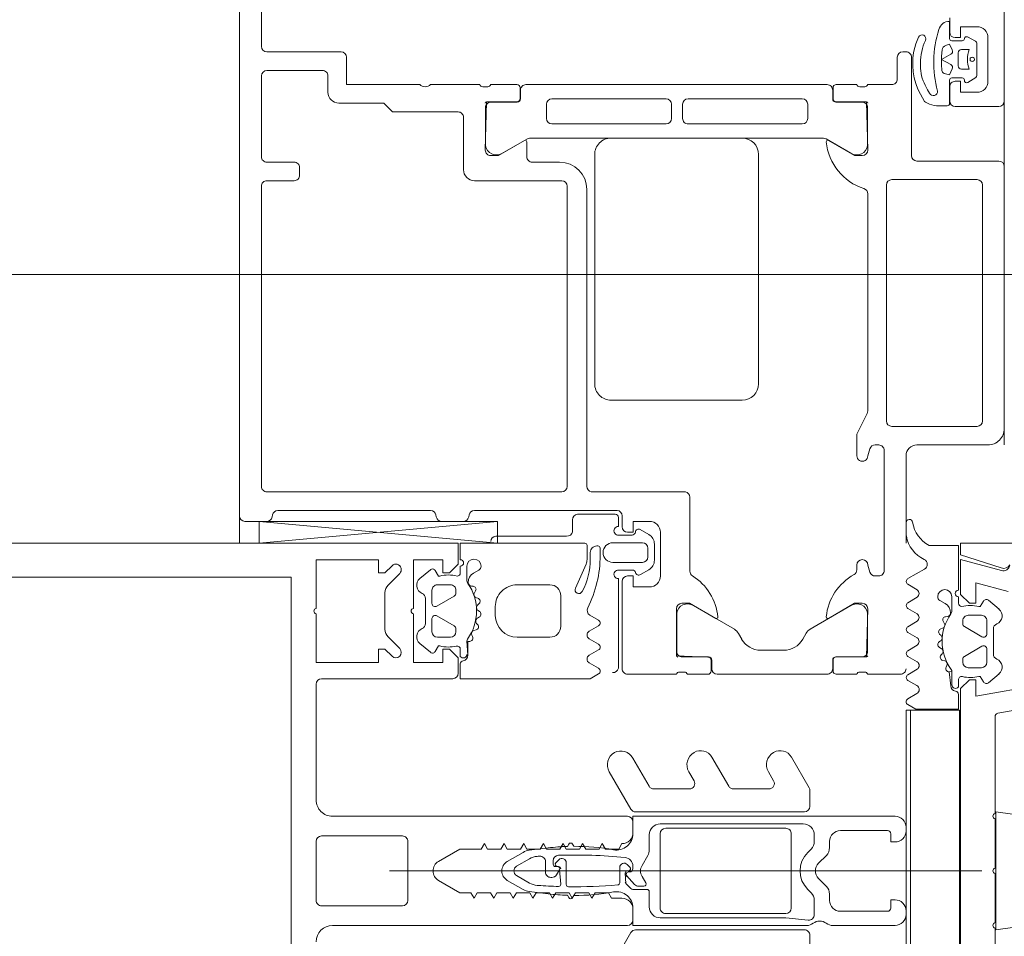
# Model space of a CAD drawing. Header units: millimetres. Extents: x -2180 to 54567, y -1945 to 22251.
# Tile 98 of 143: x 30258 to 30348, y 8376 to 8460. Entities that reach past the tile are written whole.
import ezdxf

# ---------------------------------------------------------------- set-up
doc = ezdxf.new("R2010")
doc.units = ezdxf.units.MM
for name, color, linetype, lineweight in [('_Beyond_', 7, 'Continuous', 9), ('Curtain Wall Mullions', 7, 'Continuous', 9), ('Detail Items', 7, 'Continuous', 9), ('Doors', 7, 'Continuous', 9), ('Thin Lines', 7, 'Continuous', 9)]:
    doc.layers.add(name, color=color, linetype=linetype, lineweight=lineweight)
doc.layers.add('Color Fill-1', color=7, linetype='Continuous', lineweight=9, true_color=0xab8450)
doc.layers.add('Color Fill-4', color=7, linetype='Continuous', lineweight=9, true_color=0xba7474)

# ---------------------------------------------------------------- blocks, each defined once
blk = doc.blocks.new('Schueco_FWS_ADS-70-HD_out_Family-02 - FWS SI insert unit 4-2397824-1 Korruse põrandate plaan')
at = {"layer": 'Detail Items'}
for p, q in [((884, 9), (-861.606, 9)), ((-861.606, -61), (893, -61))]:
    blk.add_line(p, q, dxfattribs=at)
at = {"layer": 'Doors'}
for p, q in [((852.499, 9), (755.499, 9)), ((852.999, 4.5), (852.999, 8.5)), ((858, 1), (858, 8.5)), ((858.5, 9), (882.5, 9)), ((846.699, 7.5), (850.699, 7.5)), ((884, 7.5), (884, 1)), ((846.638, 5.628), (847.034, 6.371)), ((847.214, 6.481), (850.17, 6.481)), ((850.341, 6.383), (850.805, 5.656)), ((859.7, 6.5), (859.7, -1.3)), ((881.8, 7), (860.2, 7)), ((882.3, -1.3), (882.3, 6.5)), ((847.792, 5.081), (847.792, 5.781)), ((849.592, 5.781), (849.592, 5.081)), ((846.982, 4.186), (846.982, 5.139)), ((849.292, 4.781), (848.092, 4.781)), ((850.39, 5.153), (850.39, 4.185)), ((844.899, 4), (846.199, 4)), ((845.209, 3.986), (846.783, 3.986)), ((850.588, 3.985), (852.735, 3.985)), ((851.199, 4), (852.499, 4)), ((845.959, 3.008), (845.95, 3.009)), ((846.945, 1.781), (847.2, 1.666)), ((848.5, 0.5), (857.5, 0.5)), ((848, -0.3), (848, 0)), ((850.5, -0.8), (848.5, -0.8)), ((885, 0), (893, 0)), ((905, -0.5), (905, -3.5)), ((851, -3.5), (851, -1.3)), ((860.2, -1.8), (881.8, -1.8)), ((884, -2.5), (884, -2.825)), ((895.5, -2), (884.5, -2)), ((896, -2.825), (896, -2.5)), ((853.107, -3.51), (856.583, -3.51)), ((880.882, -3.5), (861, -3.5)), ((882.895, -4.448), (881.106, -3.553)), ((884.343, -3.3), (885, -3.5)), ((895, -3.5), (895.657, -3.3)), ((899.413, -3.51), (902.91, -3.51)), ((851, -6.38), (851, -4.5)), ((851.2, -4.227), (851.2, -3.773)), ((852.607, -6.41), (852.607, -4.01)), ((885, -4.5), (883.118, -4.5)), ((895.433, -4.5), (895, -4.5)), ((903.41, -4.01), (903.41, -6.41)), ((904.8, -3.774), (904.8, -4.227)), ((905, -4.501), (905, -6.381)), ((857.282, -5.041), (855.972, -7.309)), ((900.874, -8.781), (898.714, -5.041)), ((851, -34.79), (851, -7.21)), ((852.28, -6.68), (851.3, -6.68)), ((851.505, -6.71), (852.307, -6.71)), ((903.71, -6.71), (904.5, -6.71)), ((904.7, -6.681), (903.72, -6.681)), ((905, -7.21), (905, -17.29)), ((855.905, -7.559), (855.905, -34.452)), ((854.105, -8.999), (852.805, -8.999)), ((852.305, -9.499), (852.305, -19.949)), ((854.605, -19.949), (854.605, -9.499)), ((901.787, -9.457), (901.247, -9.151)), ((902.8, -13.3), (902.8, -11.197)), ((857.396, -13.5), (878.396, -13.5)), ((855.896, -27), (855.896, -15)), ((879.896, -15), (879.896, -27)), ((901.256, -15.338), (901.779, -15.044)), ((898.714, -19.46), (900.879, -15.71)), ((904.5, -17.79), (903.71, -17.79)), ((903.721, -17.836), (904.701, -17.836)), ((903.41, -18.09), (903.41, -20.49)), ((905.001, -18.136), (905.001, -20.016)), ((888.78, -19.785), (895.57, -19.785)), ((852.805, -20.449), (854.105, -20.449)), ((888.29, -28.816), (888.29, -20.185)), ((904.801, -20.289), (904.801, -20.742)), ((852.805, -21.469), (854.105, -21.469)), ((902.91, -20.99), (899.413, -20.99)), ((905.001, -21.016), (905.001, -25.485)), ((852.305, -32.419), (852.305, -21.969)), ((854.605, -21.969), (854.605, -32.419)), ((896, -22.485), (892, -22.485)), ((894.557, -23.032), (893.075, -23.032)), ((892.209, -23.532), (891.75, -24.326)), ((892.954, -24.132), (892.954, -26.832)), ((894.254, -23.632), (893.454, -23.632)), ((894.754, -26.832), (894.754, -24.132)), ((895.877, -24.318), (895.423, -23.532)), ((892.254, -25.073), (892.254, -26.29)), ((895.454, -26.29), (895.454, -25.053)), ((891.5, -25.985), (890.5, -25.985)), ((904.5, -25.985), (896.5, -25.985)), ((890.001, -26.457), (890.001, -39.506)), ((890.354, -26.632), (890.354, -30.078)), ((891.462, -26.332), (890.654, -26.332)), ((904.448, -26.332), (896.245, -26.332)), ((878.396, -28.5), (857.396, -28.5)), ((860.6, -29.215), (887.8, -29.215)), ((890.851, -30.532), (891.948, -30.532)), ((859.8, -31.515), (859.8, -39.509)), ((887.8, -31.015), (860.3, -31.015)), ((888.301, -58.509), (888.301, -31.515)), ((892.354, -31.07), (892.354, -37.546)), ((858.1, -34.216), (858.1, -31.716)), ((854.105, -32.919), (852.805, -32.919)), ((855.982, -34.702), (857.3, -36.985)), ((856.249, -34.716), (857.6, -34.716)), ((851.001, -38.015), (851.001, -35.636)), ((851.301, -35.336), (852.281, -35.336)), ((852.31, -35.29), (851.5, -35.29)), ((852.61, -37.99), (852.61, -35.59)), ((891.002, -37.407), (893, -59.219)), ((851.201, -38.742), (851.201, -38.288)), ((856.586, -38.49), (853.11, -38.49)), ((851, -43.516), (851, -39.015)), ((858.8, -40.509), (854, -40.509)), ((890.403, -39.996), (890.598, -40.035)), ((891.001, -40.525), (891.001, -42.506)), ((890.598, -42.996), (890.403, -43.035)), ((890.001, -43.525), (890.001, -57.506)), ((848, -58.516), (848, -51.716)), ((851.7, -52.916), (850.2, -52.916)), ((849.7, -53.416), (849.7, -58.509)), ((858.6, -55.509), (859.3, -55.509)), ((858.1, -58.509), (858.1, -56.009)), ((859.8, -56.009), (859.8, -58.509)), ((890.403, -57.996), (890.598, -58.035)), ((891.001, -58.525), (891.001, -60.516)), ((842.1, -59.016), (847.5, -59.016)), ((850.2, -59.009), (857.6, -59.009)), ((860.3, -59.009), (887.801, -59.009)), ((890.501, -61.016), (833.5, -61.016))]:
    blk.add_line(p, q, dxfattribs=at)
at = {"layer": 'Doors', "flags": 128}
for points in [[(846.699, 4.5), (846.699, 5), (845.699, 5), (845.699, 6.5)], [(851.699, 6.5), (851.699, 5), (850.699, 5), (850.699, 4.5)], [(847.414, 3.635), (847.382, 3.716), (847.282, 3.986), (847.828, 4.236)], [(848.215, 4.11), (848.692, 3.258), (849.17, 4.111)], [(849.559, 4.236), (850.09, 3.985), (849.972, 3.504)], [(852.933, 3.783), (852.933, 2.777), (852.901, 2.569)], [(849.699, 3.277), (849.161, 3.244), (848.403, 3.259), (847.829, 3.318)], [(851.058, 1.758), (851.47, 1.965), (851.789, 2.164)], [(852.612, 1.781), (852.537, 1.688), (851.882, 1.314), (851.409, 1.096), (850.889, 0.914), (850.37, 0.752), (849.835, 0.655), (849.293, 0.622)], [(857, -3.5), (852.58, -3.62), (852.58, -6.38)], [(903.42, -6.381), (903.42, -3.621), (899, -3.501)], [(856.118, -7.093), (857.5, -4.7), (857.5, -4)], [(898.5, -4.001), (898.5, -4.701), (899.882, -7.093)], [(899.882, -17.423), (898.501, -19.816), (898.501, -20.516)], [(899.001, -21.016), (903.301, -21.016), (903.421, -18.136)], [(891, -23.485), (891, -24.985), (892, -24.985), (892, -25.485)], [(896, -25.485), (896, -24.985), (897, -24.985), (897, -23.485)], [(857.501, -38.016), (857.501, -37.316), (856.119, -34.923)], [(852.581, -35.636), (852.581, -38.396), (857.001, -38.516)], [(893, -59.219), (891.002, -59.219), (891.002, -37.407), (893, -37.407), (891.002, -59.219)], [(853.5, -41.009), (853.5, -47.016), (852.7, -47.816), (852.7, -51.916)], [(848.5, -51.216), (851, -51.216), (851, -44.516)]]:
    blk.add_lwpolyline(points, dxfattribs=at)
blk.add_lwpolyline([(848.791, 6.232), (848.864, 6.16), (848.89, 6.06), (848.864, 5.961), (848.791, 5.889), (848.692, 5.862), (848.593, 5.889), (848.52, 5.961), (848.494, 6.06), (848.52, 6.16), (848.593, 6.232), (848.692, 6.259)], close=True, dxfattribs=at)
at = {"layer": 'Doors'}
for centre, radius, start, end in [((852.499, 8.5), 0.5, 0.00239, 89.99848), ((858.5, 8.5), 0.5, 90.00061, 179.99939), ((882.5, 7.5), 1.5, 359.99835, 90.00048), ((846.699, 6.5), 1, 89.9995, 180.0005), ((850.699, 6.5), 1, 0.00196, 89.99804), ((847.209, 6.287), 0.195, 88.63945, 154.2271), ((850.172, 6.287), 0.194, 29.71985, 90.64407), ((860.2, 6.5), 0.5, 90.00612, 179.99825), ((881.8, 6.5), 0.5, 0.00277, 89.99723), ((846.819, 5.539), 0.202, 153.80108, 259.32903), ((848.692, 8.243), 2.621, 249.91551, 290.08449), ((850.629, 5.553), 0.204, 258.57017, 30.46005), ((846.779, 5.138), 0.203, 0.46853, 89.2437), ((848.092, 5.081), 0.3, 179.99885, 269.99981), ((849.292, 5.081), 0.3, 269.99981, 359.99943), ((850.589, 5.154), 0.199, 90.02761, 180.2616), ((846.215, 3.979), 1.006, 179.61173, 254.73461), ((846.199, 4.5), 0.5, 270.00331, 359.99669), ((846.784, 4.184), 0.198, 269.70035, 0.58455), ((847.88, 3.815), 0.5, 201.17651, 264.1559), ((847.953, 3.964), 0.3, 29.26328, 114.61526), ((849.431, 3.964), 0.3, 64.74609, 150.73672), ((850.588, 4.183), 0.198, 179.35583, 270.06862), ((851.199, 4.5), 0.5, 179.99936, 270.00064), ((852.499, 4.5), 0.5, 270.00331, 359.99669), ((852.735, 3.787), 0.198, 358.95061, 89.89982), ((848.971, 12.541), 10, 252.46751, 285.19484), ((849.681, 3.576), 0.3, 273.5065, 346.15393), ((851.632, 2.512), 0.381, 294.28339, 95.95186), ((846.793, 1.465), 0.351, 64.26692, 244.26692), ((850.612, 2.96), 2.322, 329.4906, 350.31624), ((849.01, 6.134), 5.519, 244.57396, 272.93684), ((849.059, 6.445), 5.128, 248.74465, 272.58871), ((849.292, 5.125), 3.803, 269.97663, 297.68358), ((857.5, 1), 0.5, 270.00064, 359.99936), ((885, 1), 1, 180.00291, 269.99753), ((848.5, 0), 0.5, 89.99825, 180.0035), ((848.5, -0.3), 0.5, 180.00087, 269.99825), ((850.5, -1.3), 0.5, 359.9965, 90.00262), ((904.5, -0.5), 0.5, 359.99736, 90.00264), ((860.2, -1.3), 0.5, 180, 270), ((881.8, -1.3), 0.5, 270, 360), ((884.5, -2.5), 0.5, 89.99565, 180.00085), ((895.5, -2.5), 0.5, 359.99827, 90.00085), ((850.922, -3.767), 0.278, 358.795, 73.67969), ((852.7, -3.62), 0.12, 90, 180), ((853.107, -4.01), 0.5, 89.9997, 180.0003), ((856.442, -4.5), 0.999, 327.21844, 81.87257), ((857, -4), 0.5, 0, 90), ((861, -4), 0.5, 90, 162.25158), ((880.882, -4), 0.5, 63.43087, 90), ((884.5, -2.825), 0.5, 180, 251.684), ((885, -4), 0.5, 270, 90), ((895, -4), 0.5, 90, 270), ((895.5, -2.825), 0.5, 288.316, 360), ((899, -4.001), 0.5, 90, 180), ((899.556, -4.5), 1, 98.18161, 212.72702), ((902.91, -4.01), 0.5, 359.9997, 90.0003), ((903.3, -3.621), 0.12, 360, 90), ((905.08, -3.768), 0.28, 106.55759, 181.1124), ((850.921, -4.232), 0.279, 286.42459, 1.16287), ((855.762, -2.323), 5, 275.62258, 342.25158), ((883.118, -4), 0.5, 243.50829, 270), ((895.433, -5), 0.5, 29.12738, 90), ((905.079, -4.233), 0.279, 178.83713, 253.57541), ((900.238, -2.324), 5, 209.11358, 264.37742), ((851.497, -7.21), 0.5, 89.01123, 179.99176), ((851.3, -6.38), 0.3, 180, 270), ((852.28, -6.38), 0.3, 270, 360), ((852.307, -6.41), 0.3, 270, 0), ((856.238, -7.162), 0.138, 150, 275.62258), ((899.762, -7.162), 0.138, 264.37742, 30), ((903.71, -6.41), 0.3, 180, 270), ((903.72, -6.381), 0.3, 180, 270), ((904.5, -7.21), 0.5, 360, 90), ((904.7, -6.381), 0.3, 270, 360), ((856.405, -7.559), 0.5, 150, 180), ((852.805, -9.499), 0.5, 90, 180), ((854.105, -9.499), 0.5, 0, 90), ((901.74, -8.281), 1, 210, 240.43156), ((900.8, -11.197), 2, 360, 60.43156), ((857.396, -15), 1.5, 90.00042, 179.99958), ((878.396, -15), 1.5, 0.00185, 89.99815), ((900.8, -13.3), 2, 299.30635, 360), ((901.745, -16.21), 1, 119.30635, 150), ((900.239, -22.192), 5, 95.62258, 148.09063), ((899.763, -17.354), 0.138, 330, 95.62258), ((903.71, -18.09), 0.3, 90, 180), ((903.721, -18.136), 0.3, 90, 180), ((904.5, -17.29), 0.5, 270, 360), ((904.701, -18.136), 0.3, 0, 90), ((888.78, -20.285), 0.5, 90, 168.44437), ((895.57, -19.285), 0.5, 270, 328.09063), ((899.556, -20), 1, 147.27298, 261.81839), ((852.805, -19.949), 0.5, 180, 270), ((854.105, -19.949), 0.5, 270, 0), ((899.001, -20.516), 0.5, 180, 270), ((902.91, -20.49), 0.5, 269.9997, 0.0003), ((905.08, -20.283), 0.279, 106.42459, 181.16287), ((852.805, -21.969), 0.5, 90, 180), ((854.105, -21.969), 0.5, 0, 90), ((903.301, -20.896), 0.12, 270, 360), ((905.08, -20.748), 0.279, 178.83541, 253.58012), ((892, -23.485), 1, 90, 180), ((896, -23.485), 1, 0, 90), ((893.075, -24.032), 1, 89.9996, 150.00044), ((894.557, -24.032), 1, 29.9997, 90.00029), ((892.01, -24.476), 0.3, 149.99995, 264.58855), ((893.454, -24.132), 0.5, 90.02209, 179.9777), ((894.253, -24.132), 0.5, 0.02333, 89.97667), ((895.617, -24.468), 0.3, 285.00053, 29.99942), ((891.954, -25.073), 0.3, 360, 84.58855), ((895.764, -25.061), 0.311, 103.01384, 178.47829), ((890.5, -26.485), 0.5, 90, 176.74616), ((891.5, -25.485), 0.5, 270, 360), ((896.5, -25.485), 0.5, 180, 270), ((904.5, -25.485), 0.5, 269.99462, 0.00538), ((857.395, -27), 1.5, 179.99705, 270.00295), ((878.396, -27), 1.5, 269.99848, 0.00152), ((890.654, -26.632), 0.3, 90, 180), ((891.859, -26.335), 0.397, 179.54217, 6.5117), ((893.854, -26.832), 0.9, 180, 360), ((895.848, -26.335), 0.397, 173.4883, 0.45783), ((904.356, -26.824), 0.5, 354.70385, 79.41386), ((887.8, -28.716), 0.5, 270, 348.44437), ((860.6, -31.716), 2.5, 90, 180), ((890.851, -30.032), 0.5, 185.29505, 269.99974), ((891.856, -31.024), 0.5, 354.70741, 79.41131), ((860.3, -31.515), 0.5, 90.0035, 179.9965), ((887.8, -31.515), 0.5, 0, 90), ((852.805, -32.419), 0.5, 180, 270), ((854.105, -32.419), 0.5, 270, 360), ((857.6, -34.216), 0.5, 269.98645, 359.99519), ((851.5, -34.79), 0.5, 179.99969, 270.00031), ((856.584, -34.381), 0.682, 185.90524, 207.989), ((856.239, -34.854), 0.138, 85.94146, 210), ((851.301, -35.636), 0.3, 90, 180), ((852.281, -35.636), 0.3, 360, 90), ((852.299, -35.601), 0.311, 2.05071, 87.94929), ((856.444, -37.501), 1, 278.20972, 31.05254), ((892.851, -37.5), 0.5, 185.29343, 270.00137), ((850.922, -38.283), 0.279, 358.83713, 73.57541), ((850.922, -38.747), 0.279, 286.41988, 1.16459), ((852.701, -38.396), 0.12, 180, 270), ((853.11, -37.99), 0.5, 179.9997, 270), ((857.001, -38.016), 0.5, 270, 0), ((858.8, -39.509), 1, 270, 0), ((890.501, -39.506), 0.5, 180, 258.75049), ((854, -41.009), 0.5, 89.99388, 180.00088), ((890.501, -40.525), 0.5, 360, 78.75049), ((890.501, -43.525), 0.5, 101.24951, 180), ((890.501, -42.506), 0.5, 281.24951, 360), ((850.475, -44.016), 0.725, 316.39476, 43.60524), ((848.5, -51.716), 0.5, 90.00035, 180.00006), ((851.7, -51.916), 1, 270.00306, 359.9965), ((850.2, -53.416), 0.5, 89.99842, 180.00158), ((858.6, -56.009), 0.5, 89.99958, 180.00042), ((859.3, -56.009), 0.5, 0, 90.00175), ((890.501, -57.506), 0.5, 180, 258.75049), ((847.5, -58.516), 0.5, 269.99842, 359.99808), ((850.2, -58.509), 0.5, 180.00485, 269.99952), ((857.6, -58.509), 0.5, 269.99825, 0), ((860.3, -58.509), 0.5, 179.99852, 270.00148), ((887.801, -58.509), 0.5, 269.99418, 0.00582), ((890.501, -58.525), 0.5, 0, 78.75049), ((890.501, -60.516), 0.5, 270.0034, 359.9966)]:
    blk.add_arc(centre, radius, start, end, dxfattribs=at)
blk = doc.blocks.new('Rectangular Mullion - HI_CovCap-30mm_Mull-125mm-V3-1 Korruse põrandate plaan')
at = {"layer": 'Detail Items'}
for p, q in [((26.9, 157.886), (26.9, 58.588)), ((30, 157.886), (30, 58.588)), ((-3.209, 53.5), (-3.209, 46.1)), ((2.691, 54), (-2.709, 54)), ((3.191, 46.1), (3.191, 53.5)), ((6.491, 54), (17.091, 54)), ((17.591, 53.5), (17.591, 41.5)), ((-5.009, 52.5), (-5.009, 25.5)), ((4.991, 25.5), (4.991, 52.5)), ((0, -6.94), (0, 47.274)), ((20.352, 46.346), (21.413, 47.407)), ((22.12, 47.7), (25.463, 47.7)), ((26.17, 47.407), (27.231, 46.346)), ((-2.709, 45.6), (2.691, 45.6)), ((20.012, 43.541), (20.828, 44.514)), ((26.755, 44.513), (27.571, 43.541)), ((21.891, 43.4), (23.091, 43.4)), ((22.641, 43.999), (24.942, 43.999)), ((24.491, 43.4), (25.691, 43.4)), ((21.391, 41.7), (21.391, 42.9)), ((23.351, 42.95), (22.428, 41.35)), ((25.155, 41.35), (24.232, 42.95)), ((26.191, 42.9), (26.191, 41.7)), ((19.632, 40.799), (20.283, 40.799)), ((22.168, 41.2), (21.891, 41.2)), ((25.691, 41.2), (25.415, 41.2)), ((27.287, 40.799), (27.892, 40.799)), ((21.448, 39.677), (21.585, 39.747)), ((26.062, 39.622), (26.069, 39.766)), ((27.892, 40.199), (26.608, 40.199)), ((22.011, 39.557), (22.065, 39.357)), ((22.555, 39.212), (22.662, 39.308)), ((23.147, 39.231), (23.247, 39.058)), ((23.759, 39.045), (23.837, 39.166)), ((24.326, 39.217), (24.467, 39.076)), ((24.965, 39.195), (25.009, 39.332)), ((25.468, 39.508), (25.654, 39.401)), ((27.264, 39.587), (27.545, 39.099)), ((24.192, 37.599), (23.392, 37.599)), ((-0.874, 36.5), (-1.705, 35.06)), ((1.69, 35.06), (0.858, 36.5)), ((-1.123, 34.468), (-0.441, 35.65)), ((0.425, 35.65), (1.108, 34.468)), ((21.392, 35.599), (21.392, 32.599)), ((26.192, 32.599), (26.192, 35.599)), ((-1.895, 34.493), (-2.108, 32.752)), ((2.093, 32.752), (1.88, 34.493)), ((-1.341, 33.675), (-1.333, 33.78)), ((1.318, 33.78), (1.326, 33.675)), ((-0.608, 32.5), (-0.608, 32.419)), ((0.836, 33), (-0.108, 33)), ((0.592, 32.3), (0.92, 32.3)), ((1.01, 31.783), (0.734, 32.059)), ((22.392, 31.599), (25.192, 31.599)), ((-2.246, 30.995), (-2.458, 30.873)), ((-1.254, 31.1), (0.727, 31.1)), ((2.442, 30.873), (2.231, 30.995)), ((-2.458, 30.527), (-2.257, 30.411)), ((2.242, 30.411), (2.442, 30.527)), ((28.092, 29.286), (25.884, 30.269)), ((19.032, 28.994), (18.544, 28.149)), ((20.23, 28.149), (19.742, 28.994)), ((21.238, 28.994), (20.75, 28.149)), ((22.436, 28.149), (21.948, 28.994)), ((23.417, 28.95), (22.955, 28.149)), ((29.792, 29.2), (28.499, 29.2)), ((28.542, 28.9), (29.152, 28.9)), ((29.552, 28), (28.882, 28)), ((29.752, 28.3), (29.752, 28.2)), ((-9.082, 27.169), (-5.658, 25.192)), ((5.642, 25.192), (9.067, 27.169)), ((0.292, 26.2), (-1.096, 26.2)), ((0.334, 25.276), (0.575, 25.517)), ((-5.408, 9.3), (-5.408, 24.759)), ((-4.509, 25), (-3.509, 25)), ((-1.708, 23.7), (-1.708, 24.9)), ((-1.408, 24.493), (-1.408, 23.993)), ((0.425, 25), (0.192, 25)), ((3.491, 25), (4.491, 25)), ((5.392, 24.759), (5.392, 9.3)), ((10.32, 25.006), (7.742, 23.518)), ((-3.308, 23.5), (-1.908, 23.5)), ((-1.108, 23.82), (-0.508, 24.166)), ((0.492, 24.166), (1.414, 23.634)), ((1.914, 23.5), (3.292, 23.5)), ((7.492, 23.085), (7.492, 19.84)), ((-3.908, 22), (-3.908, 11)), ((-3.408, 22.5), (3.392, 22.5)), ((3.892, 11), (3.892, 22)), ((4.292, 22.5), (4.292, 9.4)), ((8.242, 19.407), (9.067, 19.882)), ((10.403, 17.767), (7.742, 16.231)), ((7.492, 15.798), (7.492, 12.553)), ((8.242, 12.12), (9.067, 12.596)), ((3.392, 10.5), (-3.408, 10.5)), ((10.403, 10.481), (7.608, 8.867)), ((-5.908, 8.8), (-7.374, 8.8)), ((-2.716, 8.4), (-4.026, 8.4)), ((-1.705, 8.997), (-2.009, 8.693)), ((1.994, 8.693), (1.69, 8.997)), ((3.292, 8.4), (2.701, 8.4)), ((7.358, 8.8), (5.892, 8.8)), ((-1.429, 7.293), (-0.715, 8.007)), ((0.7, 8.007), (1.414, 7.293)), ((-5.008, 1), (-5.008, 6.7)), ((-2.708, 7), (-2.136, 7)), ((2.121, 7), (2.692, 7)), ((-3.708, 1.7), (-3.708, 6)), ((3.692, 6), (3.692, 1.7)), ((-3.658, 0), (-4.008, 0)), ((3.992, 0), (3.642, 0)), ((15.747, -0.16), (16.226, -0.994)), ((16.963, -0.985), (17.438, -0.173)), ((17.956, -0.174), (18.454, -1.028)), ((19.137, -1.029), (19.638, -0.173)), ((20.156, -0.172), (20.654, -1.019)), ((21.341, -1.029), (21.838, -0.174)), ((22.356, -0.172), (22.854, -1.019)), ((23.534, -1.019), (24.035, -0.172)), ((24.552, -0.172), (25.05, -1.019)), ((25.732, -1.019), (26.235, -0.172)), ((26.754, -0.176), (27.626, -1.698)), ((30.988, -0.011), (31.872, -0.011)), ((19.273, -3.357), (19.22, -3.558)), ((19.871, -3.308), (19.764, -3.212)), ((20.456, -3.058), (20.356, -3.232)), ((21.046, -3.166), (20.967, -3.045)), ((21.676, -3.076), (21.534, -3.217)), ((22.218, -3.332), (22.173, -3.195)), ((22.862, -3.401), (22.676, -3.508)), ((24.754, -3.099), (24.472, -3.587)), ((18.794, -3.747), (18.656, -3.677)), ((23.278, -3.766), (23.27, -3.622)), ((23.816, -4.199), (25.1, -4.199)), ((17.491, -4.799), (16.84, -4.799)), ((19.376, -5.2), (19.1, -5.2)), ((20.56, -6.95), (19.636, -5.35)), ((22.364, -5.35), (21.44, -6.95)), ((22.9, -5.2), (22.624, -5.2)), ((25.1, -4.799), (24.495, -4.799)), ((18.6, -5.7), (18.6, -6.9)), ((23.4, -6.9), (23.4, -5.7)), ((18.037, -8.514), (17.22, -7.541)), ((19.1, -7.4), (20.3, -7.4)), ((22.151, -7.999), (19.849, -7.999)), ((21.7, -7.4), (22.9, -7.4)), ((24.78, -7.541), (23.963, -8.514)), ((-5.25, -8.15), (-14.128, -8.15)), ((-0.25, -8.15), (-4.75, -8.15)), ((4.75, -8.15), (0.25, -8.15)), ((14.128, -8.15), (5.25, -8.15)), ((15.497, -14.487), (14.423, -8.398))]:
    blk.add_line(p, q, dxfattribs=at)
at = {"layer": 'Detail Items', "flags": 128}
for points in [[(-26.909, 61), (-26.909, 56.3), (26.891, 56.3), (26.891, 61)], [(24.036, 45.1), (28.491, 45.1), (28.491, 42.4), (27.291, 42.4), (27.291, 41.8), (28.091, 41), (29.991, 41), (29.991, 61)], [(23.547, 54), (19.091, 54), (19.091, 48.3), (20.291, 48.3), (20.291, 47.7), (19.645, 47.054)], [(27.938, 47.054), (27.291, 47.7), (27.291, 48.3), (28.491, 48.3), (28.491, 54), (24.036, 54)], [(18.091, 41), (19.491, 41), (20.291, 41.8), (20.291, 42.4), (19.091, 42.4), (19.091, 45.1), (23.547, 45.1)], [(-2.509, 26), (-2.509, 26.947), (-2.009, 27.236), (-2.009, 28.459), (-2.509, 28.747), (-2.009, 29.036), (-2.009, 30.259), (-2.509, 30.547), (-2.009, 30.836), (-2.009, 32.059), (-2.509, 32.347), (-2.009, 32.636), (-2.009, 33.859), (-2.509, 34.147), (-2.009, 34.436), (-2.009, 35.659), (-2.509, 35.947), (-2.009, 36.236), (-2.009, 37.459), (-2.509, 37.747), (-2.009, 38.036), (-2.009, 39.259), (-2.509, 39.547), (-2.009, 39.836), (-2.009, 40.836), (-0.875, 42.8)], [(0.858, 42.8), (1.991, 40.836), (1.991, 38.889), (2.491, 38.6), (1.991, 38.311), (1.991, 37.089), (2.491, 36.8), (1.991, 36.511), (1.991, 35.289), (2.491, 35), (1.991, 34.711), (1.991, 33.489), (2.491, 33.2), (1.991, 32.911), (1.991, 31.689), (2.491, 31.4), (1.991, 31.111), (1.991, 29.889), (2.491, 29.6), (1.991, 29.311), (1.991, 28.089), (2.491, 27.8), (1.991, 27.511), (1.991, 26.289), (2.491, 26)], [(20.592, 42.672), (20.592, 42.799), (20.092, 43.088)], [(27.492, 43.088), (26.992, 42.799), (26.992, 42.672)], [(18.025, 28.149), (17.592, 28.899), (17.592, 40.799), (18.945, 40.799)], [(28.492, 40.799), (29.992, 40.799), (29.992, 29.4)], [(21.039, 40.199), (19.739, 40.099), (21.012, 40.099), (21.012, 39.944)], [(-0.358, 31.986), (0.092, 31.727), (-1.235, 31.6)], [(0.393, 31.8), (0.392, 31.9), (0.392, 32.1)], [(-1.561, 25.254), (-1.173, 25.641), (-0.208, 25.7), (-0.425, 25.6), (-1.261, 24.846)], [(-0.108, 25.3), (-0.108, 25.4), (-0.008, 25.417)], [(-3.416, 25), (-5.008, 25), (-5.008, 9.1)], [(4.992, 1), (4.992, 25), (3.401, 25)], [(-4.523, 8.952), (-4.308, 11), (-4.308, 22.5)], [(-2.658, 1), (-2.658, 1.4), (-3.408, 1.4)], [(3.392, 1.4), (2.642, 1.4), (2.642, 1)], [(-14.7, -0.4), (-14.7, 0), (14.7, 0), (14.7, -0.4)], [(16.154, -4.799), (14.8, -4.799), (14.8, -0.904), (15.226, -0.16)], [(29.8, -2.109), (29.8, -4.799), (25.7, -4.799)], [(17.03, -4.199), (18.248, -4.199), (18.22, -3.944), (16.948, -4.099)], [(-17.036, -12.274), (-16, -6.4), (-17.5, -6.4), (-17.5, -5.8), (-16.7, -5), (16.7, -5), (17.5, -5.8), (17.5, -6.4), (16, -6.4), (17.036, -12.274)], [(25.576, -9.345), (26.365, -6.4), (24.5, -6.4), (24.5, -5.8), (25.3, -5), (28.5, -5), (27.497, -8.745)], [(30, -32.5), (30, -5), (28.942, -5), (27.734, -8.717)], [(17.3, -7.088), (17.8, -6.799), (17.8, -6.672)], [(24.2, -6.672), (24.2, -6.799), (24.7, -7.088)], [(-5.2, -9.76), (-5.4, -8.228), (5.4, -8.228), (5.2, -9.76)]]:
    blk.add_lwpolyline(points, dxfattribs=at)
for points in [[(-0.007, 37), (-0.007, 35.9)], [(-14.7, -0.4), (14.7, -0.4), (14.7, -4.9), (-14.7, -4.9)]]:
    blk.add_lwpolyline(points, close=True, dxfattribs=at)
at = {"layer": 'Detail Items'}
for centre, radius, start, end in [((23.791, 53.95), 0.25, 11.53696, 168.46304), ((-6.509, 52.5), 1.5, 360, 90), ((-2.709, 53.5), 0.5, 90, 180), ((2.691, 53.5), 0.5, 0, 90), ((6.491, 52.5), 1.5, 90, 180), ((17.091, 53.5), 0.5, 0, 90), ((19.999, 46.7), 0.5, 135, 315), ((22.12, 46.7), 1, 90, 135), ((25.463, 46.7), 1, 45, 90), ((27.584, 46.7), 0.5, 225, 45), ((-2.709, 46.1), 0.5, 180, 270), ((2.691, 46.1), 0.5, 270, 0), ((23.791, 45.05), 0.25, 11.53696, 168.46304), ((21.441, 43.999), 0.8, 22.62277, 139.99694), ((22.641, 44.499), 0.5, 202.62086, 270.00119), ((24.942, 44.499), 0.5, 270.00034, 337.37761), ((26.142, 43.999), 0.8, 39.99668, 157.38439), ((-0.009, 42.3), 1, 30, 150), ((20.241, 43.348), 0.3, 139.98868, 240.00171), ((21.892, 42.9), 0.5, 90.00918, 179.99082), ((23.091, 43.1), 0.3, 330.00269, 90.00128), ((24.491, 43.1), 0.3, 89.99358, 210.00244), ((25.692, 42.9), 0.5, 359.98992, 90.01008), ((27.341, 43.348), 0.3, 300.00493, 39.98969), ((23.636, 41.886), 3.144, 165.517, 193.19753), ((23.952, 41.886), 3.14, 345.49788, 14.50212), ((18.091, 41.5), 0.5, 180, 270), ((21.892, 41.7), 0.5, 180.00904, 269.99096), ((25.692, 41.7), 0.5, 269.98974, 0.01026), ((18.945, 40.499), 0.3, 7.1885, 89.99701), ((19.822, 40.529), 0.33, 125.09006, 269.99998), ((20.283, 41.099), 0.3, 270, 13.19753), ((22.168, 41.5), 0.3, 269.98935, 330.005), ((25.415, 41.5), 0.3, 209.99356, 270.01209), ((27.292, 41.099), 0.3, 180.01852, 269.09479), ((28.192, 40.799), 0.3, 180, 0), ((19.739, 40.599), 0.5, 187.17367, 270.00885), ((21.312, 39.944), 0.3, 180.01117, 296.99101), ((21.039, 39.899), 0.3, 54.15879, 90), ((23.792, 43.709), 4.4, 234.15879, 305.07788), ((21.721, 39.48), 0.3, 15.00147, 116.99683), ((26.407, 39.748), 0.339, 89.17829, 176.99749), ((26.608, 39.699), 0.5, 90, 125.07788), ((26.398, 39.087), 1, 30.00227, 89.17284), ((27.892, 39.549), 0.65, 270, 90), ((22.355, 39.435), 0.3, 194.99548, 312.00284), ((22.874, 39.073), 0.316, 30.00259, 131.99738), ((23.507, 39.208), 0.3, 210.00025, 326.99854), ((24.102, 38.994), 0.316, 44.99099, 147.01044), ((24.679, 39.288), 0.3, 225.00054, 342.0009), ((25.31, 39.234), 0.316, 60.00703, 161.99669), ((25.79, 39.636), 0.272, 240.01099, 356.9853), ((27.892, 39.299), 0.4, 209.99374, 270.00001), ((-0.008, 36), 1, 90.02865, 150), ((-0.008, 36), 1, 30, 89.97135), ((23.392, 35.599), 2, 90.00207, 179.99793), ((24.192, 35.599), 2, 359.99744, 90.00256), ((-0.008, 35.4), 0.5, 90.0573, 150), ((-0.008, 35.4), 0.5, 30, 89.9427), ((-0.406, 34.31), 1.5, 150, 173), ((0.263, 33.668), 1.6, 150, 176), ((-0.278, 33.668), 1.6, 4, 30), ((0.391, 34.31), 1.5, 7, 30), ((46.542, 30.327), 48, 176, 178.23414), ((0.836, 33.5), 0.5, 270, 3.83017), ((-46.558, 30.327), 48, 3.83017, 4), ((17.742, 30.315), 20, 173, 178.04971), ((-0.108, 32.5), 0.5, 90, 180), ((-17.758, 30.315), 20, 1.95029, 7), ((22.392, 32.599), 1, 180.00127, 269.99873), ((25.192, 32.599), 1, 269.99283, 0.00717), ((-1.235, 31.8), 0.2, 178.23414, 270), ((-0.108, 32.419), 0.5, 180, 240), ((0.192, 31.9), 0.2, 240, 0), ((0.193, 31.8), 0.2, 270, 0), ((0.592, 32.1), 0.2, 90, 180), ((0.593, 31.917), 0.2, 45, 180), ((0.727, 31.5), 0.4, 270, 45), ((0.92, 31.8), 0.5, 1.77701, 90), ((-46.558, 30.327), 48, 354.4962, 1.77701), ((-2.358, 30.7), 0.2, 120, 240), ((46.542, 30.327), 48, 179.3132, 184.71248), ((-1.254, 30.9), 0.2, 90, 179.3132), ((2.342, 30.7), 0.2, 300, 60), ((17.742, 30.315), 20, 179.72362, 190.22002), ((-17.758, 30.315), 20, 349.77998, 0.27638), ((25.742, 29.95), 0.35, 66.00158, 241.92521), ((19.387, 28.789), 0.41, 30.00523, 149.99477), ((21.593, 28.789), 0.41, 29.9985, 150.0015), ((23.851, 28.681), 0.51, 63.33857, 148.19306), ((28.882, 38.7), 10.7, 243.33981, 269.99936), ((28.542, 35.2), 6.3, 241.92787, 269.99964), ((28.499, 30.2), 1, 246.00621, 269.99547), ((29.152, 28.3), 0.6, 359.98764, 90.01018), ((29.792, 29.4), 0.2, 270.00393, 359.99169), ((18.284, 28.299), 0.3, 209.9964, 330.0036), ((20.49, 28.299), 0.3, 209.9964, 330.0036), ((22.695, 28.299), 0.3, 209.9964, 330.0036), ((29.552, 28.199), 0.2, 269.97732, 0.03798), ((9.717, 26.043), 1.3, 30, 120), ((-3.416, 26.5), 1.5, 270, 10.22002), ((-1.096, 26.4), 0.2, 184.71248, 270), ((0.292, 25.8), 0.4, 315, 90), ((3.401, 26.5), 1.5, 169.77998, 270), ((9.67, 26.132), 1.3, 300, 25.58827), ((-4.509, 25.5), 0.5, 180, 270), ((-3.509, 26), 1, 270, 0), ((-1.208, 24.9), 0.5, 135, 180), ((-1.032, 25.5), 0.2, 90, 135), ((-0.425, 25.4), 0.2, 90, 135), ((-0.308, 25.4), 0.2, 360, 90), ((-0.208, 25.5), 0.2, 360, 90), ((0.192, 25.3), 0.3, 180, 270), ((0.192, 25.417), 0.2, 180, 315), ((0.425, 25.8), 0.8, 270, 354.4962), ((3.491, 26), 1, 180, 270), ((4.491, 25.5), 0.5, 270, 360), ((-5.908, 24.759), 0.5, 360, 60), ((-0.908, 24.493), 0.5, 135, 180), ((5.892, 24.759), 0.5, 120, 180), ((-3.308, 22.5), 1, 90, 180), ((-1.908, 23.7), 0.2, 270, 0), ((-1.208, 23.993), 0.2, 180, 300), ((-0.008, 23.3), 1, 60, 120), ((1.914, 24.5), 1, 240, 270), ((3.292, 22.5), 1, 360, 90), ((7.992, 23.085), 0.5, 120, 180), ((-3.408, 22), 0.5, 90, 180), ((3.392, 22), 0.5, 360, 90), ((7.992, 19.84), 0.5, 180, 300), ((9.717, 18.757), 1.3, 30, 120), ((9.803, 18.807), 1.2, 300, 30), ((7.992, 15.798), 0.5, 120, 180), ((9.717, 11.47), 1.3, 30, 120), ((7.992, 12.553), 0.5, 180, 300), ((9.803, 11.52), 1.2, 300, 30), ((-3.408, 11), 0.5, 180, 270), ((3.392, 11), 0.5, 270, 0), ((-5.908, 9.3), 0.5, 270, 0), ((-4.008, 9.1), 1, 180, 216.8699), ((-0.008, 7.3), 2.4, 45, 135), ((3.292, 9.4), 1, 270, 0), ((5.892, 9.3), 0.5, 180, 270), ((-5.608, 7.9), 1, 323.1301, 36.8699), ((-4.026, 8.9), 0.5, 174, 270), ((-2.716, 9.4), 1, 270, 315), ((-0.008, 7.3), 1, 45, 135), ((2.701, 9.4), 1, 225, 270), ((7.358, 9.3), 0.5, 270, 300), ((-4.008, 6.7), 1, 143.1301, 180), ((-2.136, 8), 1, 270, 315), ((2.121, 8), 1, 225, 270), ((-2.708, 6), 1, 90, 180), ((2.692, 6), 1, 360, 90), ((-4.008, 1), 1, 180, 270), ((-3.408, 1.7), 0.3, 180, 270), ((-3.658, 1), 1, 270, 0), ((3.642, 1), 1, 180, 270), ((3.392, 1.7), 0.3, 270, 0), ((3.992, 1), 1, 270, 0), ((15.486, -0.309), 0.3, 29.86801, 150.20351), ((17.697, -0.325), 0.3, 30.23147, 149.65543), ((19.897, -0.324), 0.3, 30.46538, 149.65513), ((22.097, -0.324), 0.3, 30.46537, 149.85519), ((24.293, -0.324), 0.3, 30.46536, 149.41133), ((26.493, -0.325), 0.3, 29.83515, 149.28464), ((31.143, -2.91), 2.911, 99.54546, 154.63631), ((32.331, -3.432), 2.856, 98.35666, 152.40789), ((30.992, -2.011), 2, 90.0978, 99.54546), ((31.872, -0.31), 0.3, 278.35666, 90.0978), ((16.592, -0.796), 0.416, 208.43199, 333.04587), ((18.796, -0.786), 0.419, 215.30012, 324.53347), ((21.001, -0.765), 0.43, 216.17656, 322.15635), ((23.194, -0.781), 0.415, 215.01205, 324.98795), ((25.391, -0.779), 0.417, 215.13204, 324.86796), ((28.06, -1.449), 0.5, 209.83515, 334.63631), ((21, -7.709), 4.4, 54.92212, 125.84121), ((18.93, -3.48), 0.3, 243.00317, 344.99853), ((19.563, -3.435), 0.3, 47.99716, 165.00452), ((20.082, -3.073), 0.316, 228.00262, 329.99741), ((20.716, -3.208), 0.3, 33.00146, 149.99975), ((21.311, -2.994), 0.316, 212.98956, 315.00901), ((21.888, -3.288), 0.3, 17.9991, 134.99946), ((22.518, -3.234), 0.316, 198.00331, 299.99297), ((22.998, -3.636), 0.272, 3.0147, 119.98901), ((23.606, -3.087), 1, 270.82716, 329.99773), ((25.1, -3.299), 0.4, 89.99999, 150.00626), ((25.1, -3.549), 0.65, 270, 90), ((16.947, -4.599), 0.5, 89.99115, 172.82633), ((17.03, -4.529), 0.33, 90.00002, 234.90994), ((18.52, -3.944), 0.3, 63.00899, 179.98883), ((18.248, -3.899), 0.3, 270, 305.84121), ((23.616, -3.748), 0.339, 183.00251, 270.82171), ((23.816, -3.699), 0.5, 234.92212, 270), ((25.4, -4.799), 0.3, 0, 180), ((16.154, -4.499), 0.3, 270.00299, 352.8115), ((17.491, -5.099), 0.3, 346.80247, 90), ((20.844, -5.886), 3.144, 166.80247, 194.483), ((19.1, -5.7), 0.5, 90.00904, 179.99096), ((19.376, -5.5), 0.3, 29.995, 90.01065), ((22.624, -5.5), 0.3, 89.98791, 150.00644), ((22.9, -5.7), 0.5, 359.98974, 90.01026), ((24.5, -5.099), 0.3, 90.90521, 179.98148), ((21.16, -5.886), 3.14, 345.49788, 14.50212), ((17.45, -7.348), 0.3, 119.99829, 220.01132), ((19.1, -6.9), 0.5, 180.00918, 269.99082), ((20.3, -7.1), 0.3, 269.99872, 29.99731), ((21.7, -7.1), 0.3, 149.99756, 270.00642), ((22.9, -6.9), 0.5, 269.98992, 0.01008), ((24.55, -7.348), 0.3, 320.01031, 59.99507), ((-5, -8.206), 0.256, 12.68038, 167.31962), ((0, -8.206), 0.256, 12.68038, 167.31962), ((5, -8.206), 0.256, 12.68038, 167.31962), ((19.849, -8.499), 0.5, 89.99881, 157.37914), ((22.151, -8.499), 0.5, 22.62239, 89.99966), ((14.128, -8.45), 0.3, 10, 90), ((18.649, -7.999), 0.8, 220.00306, 337.37723), ((23.351, -7.999), 0.8, 202.61561, 320.00332), ((28.076, -8.9), 0.6, 165, 261.55829), ((28.37, -8.94), 0.674, 160.65347, 238.50064)]:
    blk.add_arc(centre, radius, start, end, dxfattribs=at)

msp = doc.modelspace()

# ---------------------------------------------------------------- hatches: boundary and pattern name
at = {"layer": 'Color Fill-1'}
h = msp.add_hatch(dxfattribs=at)
h.set_pattern_fill('FP_39', color=256, style=0, pattern_type=2)
h.set_pattern_definition([(45, (0, 0), (-247.4874, 247.4874), []), (135, (0, 0), (-247.4874, -247.4874), [])])
h.paths.add_polyline_path([(30348.091, 8421.5), (30339.091, 8421.5), (30339.59, 8412.5), (30348.09, 8412.5), (30348.09, 8416.663)], flags=0)
h.paths.add_polyline_path([(32956.928, 5313.056), (32956.928, 5397.556), (33100.928, 5396.597), (33101.13, 5313.056), (33110.928, 5313.056), (33110.928, 5338.556), (33990.928, 5338.556), (33990.928, 5313.056), (34000.928, 5313.056), (34000.928, 5348.056), (34724.55, 5348.056), (34724.55, 5397.556), (34782.55, 5397.556), (34782.55, 5407.556), (34744.55, 5407.556), (34744.55, 5422.556), (34044.55, 5422.556), (34044.55, 5472.556), (34744.55, 5472.556), (34744.55, 6137.556), (34782.55, 6137.556), (34782.55, 6147.556), (34724.55, 6147.556), (34724.55, 7172.772), (34416.805, 7172.772), (34416.805, 7522.772), (35316.246, 7522.772), (35316.246, 7773.772), (35340.746, 7773.772), (35340.746, 10169.021), (33673.091, 10267.758), (33673.091, 10373.106), (33541.55, 10373.106), (33541.55, 10456.837), (32898.538, 10456.837), (32897.48, 10422.106), (32757.135, 10422.106), (32757.585, 10434.606), (32874.561, 10434.606), (32874.561, 10456.837), (31801.55, 10456.837), (31801.55, 10373.106), (30366.978, 10373.106), (30366.978, 10463.504), (30339.091, 10465.156), (30339.191, 10227.106), (30374.091, 10227.106), (30374.091, 10167.106), (30348.091, 10167.106), (30348.091, 9204.167), (30404.777, 9203.372), (30412.822, 9199.717), (30418.979, 9194.275), (30421.524, 9190.714), (30424.297, 9183.294), (30422.371, 9175.829), (30417.687, 9172.259), (30412.822, 9170.829), (30348.091, 9170.829), (30348.09, 8412.5), (30374.091, 8412.5), (30374.091, 7522.772), (31385.564, 7522.772), (31385.564, 7172.772), (30505.564, 7172.772), (30505.564, 7112.772), (30298.655, 7112.772), (30298.655, 5348.056), (32056.928, 5348.056), (32056.928, 5313.056), (32066.928, 5313.056), (32066.928, 5338.556), (32946.928, 5338.556), (32946.928, 5313.056)], flags=0)
h.paths.add_polyline_path([(34749.55, 7537.772), (34471.213, 7537.772), (34471.213, 7542.772), (35099.087, 7542.772), (35099.087, 7552.772), (35220.101, 7552.772), (35220.101, 7542.772), (35271.213, 7542.772), (35271.213, 7537.772), (34782.55, 7537.772)], flags=0)
h.paths.add_polyline_path([(30398.251, 9204.171), (30398.252, 9204.181), (30398.252, 9229.771)], flags=0)
at = {"layer": 'Color Fill-4'}
h = msp.add_hatch(dxfattribs=at)
h.set_pattern_fill('FP_41', color=256, style=0, pattern_type=2)
h.set_pattern_definition([(45, (0, 0), (-179.6051, 179.6051), []), (45, (179.6, 0), (-179.6051, 179.6051), [127, -127])])
h.paths.add_polyline_path([(29324.428, 7370), (29345.978, 7370), (29345.978, 7404.056), (28220.978, 7404.056), (28220.978, 7370), (29310.978, 7370)], flags=0)
h.paths.add_polyline_path([(28170.978, 7370), (28170.978, 7404.056), (28145.978, 7404.056), (28145.978, 7370), (28155.978, 7370)], flags=0)
h.paths.add_polyline_path([(27741.181, 7520), (27797.273, 7520), (27797.273, 7525), (27894.125, 7525), (27894.125, 7520), (27942.362, 7520), (27942.362, 7525), (27971.917, 7525), (27971.917, 7520), (28170.978, 7520), (28170.978, 8520), (28220.978, 8520), (28220.978, 7520), (29345.978, 7520), (29345.978, 7522.772), (30173.091, 7522.772), (30173.091, 8412.5), (30278.09, 8412.5), (30278.09, 9095.511), (30222.09, 9095.92), (30222.09, 9236.915), (30234.59, 9236.465), (30234.59, 9119.489), (30278.09, 9119.489), (30278.09, 10167.106), (30173.091, 10167.106), (30173.091, 10227.106), (30311.091, 10227.106), (30311.091, 10213.106), (30339.091, 10213.106), (30339.091, 10402.106), (30165.978, 10402.106), (30165.978, 10227.106), (27783.091, 10227.106), (27783.091, 9091.772), (27944.761, 9091.772), (27944.761, 9041.772), (25384.309, 9041.772), (25384.309, 8752.979), (25972.091, 8752.979), (25972.091, 8702.979), (26285.462, 8204.871), (26487.461, 8181.911), (26218.72, 8012.84), (26420.719, 7989.879), (26716.331, 7520), (27711.626, 7520), (27711.626, 7525), (27741.181, 7525)], flags=0)
h.paths.add_polyline_path([(30338.618, 7522.772), (30339.091, 7522.772), (30338.586, 7536.772), (30311.091, 7536.772), (30311.091, 7522.772), (30331.978, 7522.772)], flags=0)
h.paths.add_polyline_path([(27971.21, 8731.207), (27944.761, 8731.207), (27944.761, 9041.772), (27994.761, 9041.772), (27994.761, 8731.207), (27971.261, 8731.207)], flags=0)
h.paths.add_polyline_path([(25334.903, 10224.106), (25503.091, 10224.106), (25503.091, 10227.106), (25334.903, 10227.106)], flags=0)

# ---------------------------------------------------------------- linework, layer by layer
at = {"layer": '_Beyond_'}
for p, q in [((30173.091, 8437.106), (30278.09, 8437.106)), ((30348.091, 8437.106), (33673.091, 8437.106))]:
    msp.add_line(p, q, dxfattribs=at)
at = {"layer": 'Thin Lines'}
msp.add_line((30173.091, 8437.106), (31385.564, 8437.106), dxfattribs=at)

# ---------------------------------------------------------------- block references
at = {"layer": 'Curtain Wall Mullions', "rotation": 90.0000000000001}
msp.add_blockref('Rectangular Mullion - HI_CovCap-30mm_Mull-125mm-V3-1 Korruse põrandate plaan', (30339.091, 8382.5), dxfattribs=at)
at = {"layer": 'Doors', "rotation": 270.0000000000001}
msp.add_blockref('Schueco_FWS_ADS-70-HD_out_Family-02 - FWS SI insert unit 4-2397824-1 Korruse põrandate plaan', (30339.091, 9305.5), dxfattribs=at)

doc.saveas('drawing.dxf')
